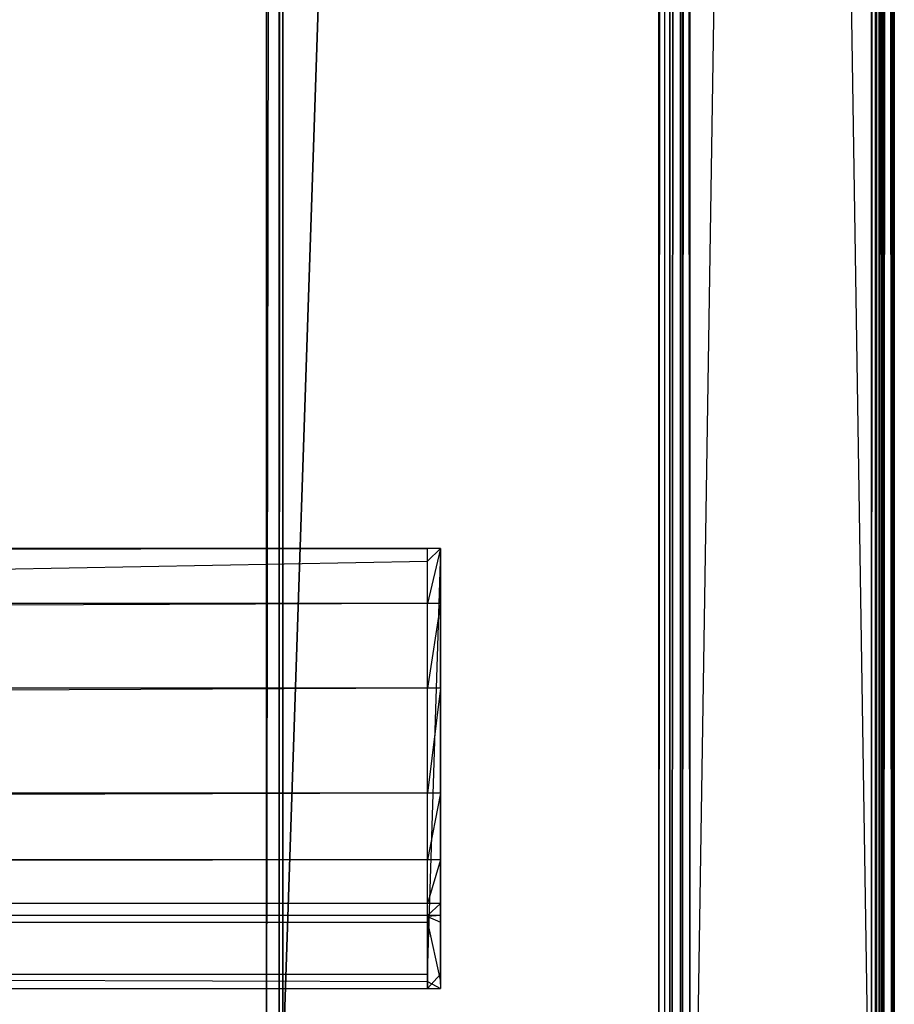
# Model space of a CAD drawing. Extents: x 0 to 0.996, y -0.498 to 0.
# Tile 69 of 87: x 0.961 to 0.996, y -0.475 to -0.436. Entities that reach past the tile are written whole.
import ezdxf

# ---------------------------------------------------------------- set-up
doc = ezdxf.new("R2010")
doc.units = 0
for name, color, linetype in [('L11_KORPUS2_5___REPLACEMTFOREMP', 7, 'CONTINUOUS'), ('L12_KORPUS2_3___REPLACEMTFOREMP', 7, 'CONTINUOUS'), ('L14_KORPUS2_1___REPLACEMTFOREMP', 7, 'CONTINUOUS'), ('L18_KORPUS1_2___REPLACEMTFOREMP', 7, 'CONTINUOUS'), ('L19_KORPUS1_1___REPLACEMTFOREMP', 7, 'CONTINUOUS'), ('L20_KORPUS1_0___REPLACEMTFOREMP', 7, 'CONTINUOUS')]:
    doc.layers.add(name, color=color, linetype=linetype)

msp = doc.modelspace()

# ---------------------------------------------------------------- linework, layer by layer
at = {"layer": 'L11_KORPUS2_5___REPLACEMTFOREMP', "color": 250}
for points, invisible_edges in [([(0.971099, -0.068445, 0.006866), (0.721741, -0.477287, 0.006866), (0.721741, -0.068445, 0.006866), (0.971099, -0.068445, 0.006866)], 13), ([(0.721741, -0.477287, 0.006866), (0.971099, -0.068445, 0.006866), (0.971099, -0.477287, 0.006866), (0.721741, -0.477287, 0.006866)], 14), ([(0.721741, -0.477287, 0.024322), (0.971099, -0.068445, 0.024322), (0.721741, -0.068445, 0.024322), (0.721741, -0.477287, 0.024322)], 13), ([(0.971099, -0.068445, 0.024322), (0.721741, -0.477287, 0.024322), (0.971099, -0.477287, 0.024322), (0.971099, -0.068445, 0.024322)], 14), ([(0.971099, -0.477287, 0.024322), (0.971741, -0.068445, 0.024322), (0.971099, -0.068445, 0.024322), (0.971099, -0.477287, 0.024322)], 13), ([(0.971741, -0.068445, 0.024322), (0.971099, -0.477287, 0.024322), (0.971741, -0.477287, 0.024322), (0.971741, -0.068445, 0.024322)], 14), ([(0.971741, -0.068445, 0.006866), (0.971099, -0.477287, 0.006866), (0.971099, -0.068445, 0.006866), (0.971741, -0.068445, 0.006866)], 13), ([(0.971099, -0.477287, 0.006866), (0.971741, -0.068445, 0.006866), (0.971741, -0.477287, 0.006866), (0.971099, -0.477287, 0.006866)], 14), ([(0.971741, -0.068445, 0.023923), (0.971741, -0.477287, 0.024322), (0.971741, -0.477287, 0.023923), (0.971741, -0.068445, 0.023923)], 13), ([(0.971741, -0.477287, 0.024322), (0.971741, -0.068445, 0.023923), (0.971741, -0.068445, 0.024322), (0.971741, -0.477287, 0.024322)], 14), ([(0.971741, -0.068445, 0.00749), (0.971741, -0.477287, 0.023923), (0.971741, -0.477287, 0.00749), (0.971741, -0.068445, 0.00749)], 13), ([(0.971741, -0.477287, 0.023923), (0.971741, -0.068445, 0.00749), (0.971741, -0.068445, 0.023923), (0.971741, -0.477287, 0.023923)], 14), ([(0.971741, -0.477287, 0.006866), (0.971741, -0.068445, 0.00749), (0.971741, -0.477287, 0.00749), (0.971741, -0.477287, 0.006866)], 13), ([(0.971741, -0.068445, 0.00749), (0.971741, -0.477287, 0.006866), (0.971741, -0.068445, 0.006866), (0.971741, -0.068445, 0.00749)], 14)]:
    msp.add_3dface(points, dxfattribs=dict(at, invisible_edges=invisible_edges))
at = {"layer": 'L12_KORPUS2_3___REPLACEMTFOREMP', "color": 250}
for points, invisible_edges in [([(0.098, -0.456714, 0.473584), (0.97748, -0.456714, 0.472817), (0.098, -0.456714, 0.472817), (0.098, -0.456714, 0.473584)], 13), ([(0.97748, -0.456714, 0.472817), (0.098, -0.456714, 0.473584), (0.97748, -0.456714, 0.473584), (0.97748, -0.456714, 0.472817)], 14), ([(0.97748, -0.456714, 0.472817), (0.098, -0.457221, 0.472817), (0.098, -0.456714, 0.472817), (0.97748, -0.456714, 0.472817)], 13), ([(0.098, -0.457221, 0.472817), (0.97748, -0.456714, 0.472817), (0.97748, -0.457221, 0.472817), (0.098, -0.457221, 0.472817)], 14), ([(0.098, -0.458901, 0.527803), (0.97748, -0.456714, 0.524414), (0.098, -0.456714, 0.524414), (0.098, -0.458901, 0.527803)], 13), ([(0.97748, -0.456714, 0.524414), (0.098, -0.458901, 0.527803), (0.97748, -0.458901, 0.527803), (0.97748, -0.456714, 0.524414)], 14), ([(0.098, -0.456714, 0.520114), (0.97748, -0.456714, 0.473584), (0.098, -0.456714, 0.473584), (0.098, -0.456714, 0.520114)], 13), ([(0.97748, -0.456714, 0.473584), (0.098, -0.456714, 0.520114), (0.97748, -0.456714, 0.520114), (0.97748, -0.456714, 0.473584)], 14), ([(0.098, -0.456714, 0.524414), (0.97748, -0.456714, 0.520114), (0.098, -0.456714, 0.520114), (0.098, -0.456714, 0.524414)], 13), ([(0.97748, -0.456714, 0.520114), (0.098, -0.456714, 0.524414), (0.97748, -0.456714, 0.524414), (0.97748, -0.456714, 0.520114)], 14), ([(0.97748, -0.456714, 0.473584), (0.978, -0.456714, 0.472817), (0.97748, -0.456714, 0.472817), (0.97748, -0.456714, 0.473584)], 13), ([(0.978, -0.456714, 0.472817), (0.97748, -0.456714, 0.473584), (0.978, -0.456714, 0.473584), (0.978, -0.456714, 0.472817)], 14), ([(0.978, -0.456714, 0.472817), (0.97748, -0.457221, 0.472817), (0.97748, -0.456714, 0.472817), (0.978, -0.456714, 0.472817)], 13), ([(0.97748, -0.457221, 0.472817), (0.978, -0.456714, 0.472817), (0.978, -0.457221, 0.472817), (0.97748, -0.457221, 0.472817)], 14), ([(0.97748, -0.456714, 0.524414), (0.978, -0.456714, 0.520114), (0.97748, -0.456714, 0.520114), (0.97748, -0.456714, 0.524414)], 13), ([(0.978, -0.456714, 0.520114), (0.97748, -0.456714, 0.524414), (0.978, -0.456714, 0.524414), (0.978, -0.456714, 0.520114)], 14), ([(0.97748, -0.456714, 0.520114), (0.978, -0.456714, 0.473584), (0.97748, -0.456714, 0.473584), (0.97748, -0.456714, 0.520114)], 13), ([(0.978, -0.456714, 0.473584), (0.97748, -0.456714, 0.520114), (0.978, -0.456714, 0.520114), (0.978, -0.456714, 0.473584)], 14), ([(0.97748, -0.458901, 0.527803), (0.978, -0.456714, 0.524414), (0.97748, -0.456714, 0.524414), (0.97748, -0.458901, 0.527803)], 13), ([(0.978, -0.456714, 0.524414), (0.97748, -0.458901, 0.527803), (0.978, -0.458901, 0.527803), (0.978, -0.456714, 0.524414)], 14), ([(0.978, -0.456893, 0.473584), (0.978, -0.456714, 0.520114), (0.978, -0.456893, 0.520114), (0.978, -0.456893, 0.473584)], 13), ([(0.978, -0.456714, 0.520114), (0.978, -0.456893, 0.473584), (0.978, -0.456714, 0.473584), (0.978, -0.456714, 0.520114)], 14), ([(0.978, -0.456893, 0.472996), (0.978, -0.457221, 0.472817), (0.978, -0.456714, 0.472817), (0.978, -0.456893, 0.472996)], 14), ([(0.978, -0.456893, 0.520114), (0.978, -0.456714, 0.524414), (0.978, -0.456893, 0.524362), (0.978, -0.456893, 0.520114)], 13), ([(0.978, -0.456714, 0.524414), (0.978, -0.456893, 0.520114), (0.978, -0.456714, 0.520114), (0.978, -0.456714, 0.524414)], 14), ([(0.978, -0.458901, 0.527803), (0.978, -0.456893, 0.524362), (0.978, -0.456714, 0.524414), (0.978, -0.458901, 0.527803)], 14), ([(0.978, -0.456893, 0.472996), (0.978, -0.456714, 0.473584), (0.978, -0.456893, 0.473584), (0.978, -0.456893, 0.472996)], 13), ([(0.978, -0.456714, 0.473584), (0.978, -0.456893, 0.472996), (0.978, -0.456714, 0.472817), (0.978, -0.456714, 0.473584)], 14), ([(0.978, -0.457221, 0.472817), (0.978, -0.456893, 0.472996), (0.978, -0.457221, 0.472996), (0.978, -0.457221, 0.472817)], 13), ([(0.978, -0.456893, 0.524362), (0.978, -0.458901, 0.527803), (0.978, -0.459051, 0.527706), (0.978, -0.456893, 0.524362)], 13), ([(0.978, -0.459051, 0.527706), (0.978, -0.457221, 0.472996), (0.978, -0.456893, 0.524362), (0.978, -0.459051, 0.527706)], 15), ([(0.978, -0.456893, 0.524362), (0.978, -0.457221, 0.472996), (0.978, -0.456893, 0.472996), (0.978, -0.456893, 0.524362)], 15), ([(0.978, -0.456893, 0.524362), (0.978, -0.456893, 0.472996), (0.978, -0.456893, 0.520114), (0.978, -0.456893, 0.524362)], 15), ([(0.978, -0.456893, 0.520114), (0.978, -0.456893, 0.472996), (0.978, -0.456893, 0.473584), (0.978, -0.456893, 0.520114)], 15), ([(0.97748, -0.457221, 0.472817), (0.098, -0.473592, 0.472817), (0.098, -0.457221, 0.472817), (0.97748, -0.457221, 0.472817)], 13), ([(0.098, -0.473592, 0.472817), (0.97748, -0.457221, 0.472817), (0.97748, -0.473592, 0.472817), (0.098, -0.473592, 0.472817)], 14), ([(0.978, -0.457221, 0.472817), (0.97748, -0.473592, 0.472817), (0.97748, -0.457221, 0.472817), (0.978, -0.457221, 0.472817)], 13), ([(0.97748, -0.473592, 0.472817), (0.978, -0.457221, 0.472817), (0.978, -0.473592, 0.472817), (0.97748, -0.473592, 0.472817)], 14), ([(0.978, -0.473592, 0.472817), (0.978, -0.457221, 0.472996), (0.978, -0.473592, 0.472996), (0.978, -0.473592, 0.472817)], 13), ([(0.978, -0.457221, 0.472996), (0.978, -0.473592, 0.472817), (0.978, -0.457221, 0.472817), (0.978, -0.457221, 0.472996)], 14), ([(0.978, -0.469235, 0.553751), (0.978, -0.473592, 0.472996), (0.978, -0.457221, 0.472996), (0.978, -0.469235, 0.553751)], 10), ([(0.978, -0.469235, 0.553751), (0.978, -0.457221, 0.472996), (0.978, -0.466592, 0.542067), (0.978, -0.469235, 0.553751)], 13), ([(0.978, -0.466592, 0.542067), (0.978, -0.457221, 0.472996), (0.978, -0.462415, 0.532918), (0.978, -0.466592, 0.542067)], 15), ([(0.978, -0.462415, 0.532918), (0.978, -0.457221, 0.472996), (0.978, -0.459051, 0.527706), (0.978, -0.462415, 0.532918)], 15), ([(0.098, -0.462258, 0.533003), (0.97748, -0.458901, 0.527803), (0.098, -0.458901, 0.527803), (0.098, -0.462258, 0.533003)], 13), ([(0.97748, -0.458901, 0.527803), (0.098, -0.462258, 0.533003), (0.97748, -0.462258, 0.533003), (0.97748, -0.458901, 0.527803)], 14), ([(0.97748, -0.462258, 0.533003), (0.978, -0.458901, 0.527803), (0.97748, -0.458901, 0.527803), (0.97748, -0.462258, 0.533003)], 13), ([(0.978, -0.458901, 0.527803), (0.97748, -0.462258, 0.533003), (0.978, -0.462258, 0.533003), (0.978, -0.458901, 0.527803)], 14), ([(0.978, -0.462258, 0.533003), (0.978, -0.459051, 0.527706), (0.978, -0.458901, 0.527803), (0.978, -0.462258, 0.533003)], 14), ([(0.978, -0.459051, 0.527706), (0.978, -0.462258, 0.533003), (0.978, -0.462415, 0.532918), (0.978, -0.459051, 0.527706)], 13), ([(0.098, -0.466422, 0.542125), (0.97748, -0.462258, 0.533003), (0.098, -0.462258, 0.533003), (0.098, -0.466422, 0.542125)], 13), ([(0.97748, -0.462258, 0.533003), (0.098, -0.466422, 0.542125), (0.97748, -0.466422, 0.542125), (0.97748, -0.462258, 0.533003)], 14), ([(0.97748, -0.466422, 0.542125), (0.978, -0.462258, 0.533003), (0.97748, -0.462258, 0.533003), (0.97748, -0.466422, 0.542125)], 13), ([(0.978, -0.462258, 0.533003), (0.97748, -0.466422, 0.542125), (0.978, -0.466422, 0.542125), (0.978, -0.462258, 0.533003)], 14), ([(0.978, -0.466422, 0.542125), (0.978, -0.462415, 0.532918), (0.978, -0.462258, 0.533003), (0.978, -0.466422, 0.542125)], 14), ([(0.978, -0.462415, 0.532918), (0.978, -0.466422, 0.542125), (0.978, -0.466592, 0.542067), (0.978, -0.462415, 0.532918)], 13), ([(0.098, -0.469059, 0.553783), (0.97748, -0.466422, 0.542125), (0.098, -0.466422, 0.542125), (0.098, -0.469059, 0.553783)], 13), ([(0.97748, -0.466422, 0.542125), (0.098, -0.469059, 0.553783), (0.97748, -0.469059, 0.553783), (0.97748, -0.466422, 0.542125)], 14), ([(0.97748, -0.469059, 0.553783), (0.978, -0.466422, 0.542125), (0.97748, -0.466422, 0.542125), (0.97748, -0.469059, 0.553783)], 13), ([(0.978, -0.466422, 0.542125), (0.97748, -0.469059, 0.553783), (0.978, -0.469059, 0.553783), (0.978, -0.466422, 0.542125)], 14), ([(0.978, -0.469059, 0.553783), (0.978, -0.466592, 0.542067), (0.978, -0.466422, 0.542125), (0.978, -0.469059, 0.553783)], 14), ([(0.978, -0.466592, 0.542067), (0.978, -0.469059, 0.553783), (0.978, -0.469235, 0.553751), (0.978, -0.466592, 0.542067)], 13), ([(0.098, -0.47079, 0.565518), (0.97748, -0.469059, 0.553783), (0.098, -0.469059, 0.553783), (0.098, -0.47079, 0.565518)], 13), ([(0.97748, -0.469059, 0.553783), (0.098, -0.47079, 0.565518), (0.97748, -0.47079, 0.565518), (0.97748, -0.469059, 0.553783)], 14), ([(0.97748, -0.47079, 0.565518), (0.978, -0.469059, 0.553783), (0.97748, -0.469059, 0.553783), (0.97748, -0.47079, 0.565518)], 13), ([(0.978, -0.469059, 0.553783), (0.97748, -0.47079, 0.565518), (0.978, -0.47079, 0.565518), (0.978, -0.469059, 0.553783)], 14), ([(0.978, -0.47079, 0.565518), (0.978, -0.469235, 0.553751), (0.978, -0.469059, 0.553783), (0.978, -0.47079, 0.565518)], 14), ([(0.978, -0.469235, 0.553751), (0.978, -0.47079, 0.565518), (0.978, -0.470968, 0.5655), (0.978, -0.469235, 0.553751)], 13), ([(0.978, -0.470968, 0.5655), (0.978, -0.473592, 0.472996), (0.978, -0.469235, 0.553751), (0.978, -0.470968, 0.5655)], 13), ([(0.098, -0.471275, 0.57516), (0.97748, -0.47079, 0.565518), (0.098, -0.47079, 0.565518), (0.098, -0.471275, 0.57516)], 13), ([(0.97748, -0.47079, 0.565518), (0.098, -0.471275, 0.57516), (0.97748, -0.471275, 0.57516), (0.97748, -0.47079, 0.565518)], 14), ([(0.97748, -0.471275, 0.57516), (0.978, -0.47079, 0.565518), (0.97748, -0.47079, 0.565518), (0.97748, -0.471275, 0.57516)], 13), ([(0.978, -0.47079, 0.565518), (0.97748, -0.471275, 0.57516), (0.978, -0.471275, 0.57516), (0.978, -0.47079, 0.565518)], 14), ([(0.978, -0.471275, 0.57516), (0.978, -0.470968, 0.5655), (0.978, -0.47079, 0.565518), (0.978, -0.471275, 0.57516)], 14), ([(0.978, -0.470968, 0.5655), (0.978, -0.471275, 0.57516), (0.978, -0.471453, 0.575151), (0.978, -0.470968, 0.5655)], 13), ([(0.978, -0.4717, 0.575833), (0.978, -0.473592, 0.472996), (0.978, -0.470968, 0.5655), (0.978, -0.4717, 0.575833)], 10), ([(0.978, -0.4717, 0.575833), (0.978, -0.470968, 0.5655), (0.978, -0.471453, 0.575151), (0.978, -0.4717, 0.575833)], 13), ([(0.098, -0.471317, 0.576011), (0.97748, -0.471275, 0.57516), (0.098, -0.471275, 0.57516), (0.098, -0.471317, 0.576011)], 13), ([(0.97748, -0.471275, 0.57516), (0.098, -0.471317, 0.576011), (0.97748, -0.471317, 0.576011), (0.97748, -0.471275, 0.57516)], 14), ([(0.97748, -0.471542, 0.576011), (0.098, -0.471317, 0.576011), (0.098, -0.471542, 0.576011), (0.97748, -0.471542, 0.576011)], 13), ([(0.098, -0.471317, 0.576011), (0.97748, -0.471542, 0.576011), (0.97748, -0.471317, 0.576011), (0.098, -0.471317, 0.576011)], 14), ([(0.97748, -0.473886, 0.576011), (0.098, -0.471542, 0.576011), (0.098, -0.473886, 0.576011), (0.97748, -0.473886, 0.576011)], 13), ([(0.098, -0.471542, 0.576011), (0.97748, -0.473886, 0.576011), (0.97748, -0.471542, 0.576011), (0.098, -0.471542, 0.576011)], 14), ([(0.97748, -0.471317, 0.576011), (0.978, -0.471275, 0.57516), (0.97748, -0.471275, 0.57516), (0.97748, -0.471317, 0.576011)], 13), ([(0.978, -0.471275, 0.57516), (0.97748, -0.471317, 0.576011), (0.978, -0.471317, 0.576011), (0.978, -0.471275, 0.57516)], 14), ([(0.978, -0.471542, 0.576011), (0.97748, -0.471317, 0.576011), (0.97748, -0.471542, 0.576011), (0.978, -0.471542, 0.576011)], 13), ([(0.97748, -0.471317, 0.576011), (0.978, -0.471542, 0.576011), (0.978, -0.471317, 0.576011), (0.97748, -0.471317, 0.576011)], 14), ([(0.978, -0.473886, 0.576011), (0.97748, -0.471542, 0.576011), (0.97748, -0.473886, 0.576011), (0.978, -0.473886, 0.576011)], 13), ([(0.97748, -0.471542, 0.576011), (0.978, -0.473886, 0.576011), (0.978, -0.471542, 0.576011), (0.97748, -0.471542, 0.576011)], 14), ([(0.978, -0.471317, 0.576011), (0.978, -0.471453, 0.575151), (0.978, -0.471275, 0.57516), (0.978, -0.471317, 0.576011)], 14), ([(0.978, -0.471453, 0.575151), (0.978, -0.471317, 0.576011), (0.978, -0.471487, 0.575833), (0.978, -0.471453, 0.575151)], 13), ([(0.978, -0.471542, 0.576011), (0.978, -0.471487, 0.575833), (0.978, -0.471317, 0.576011), (0.978, -0.471542, 0.576011)], 14), ([(0.978, -0.4717, 0.575833), (0.978, -0.471453, 0.575151), (0.978, -0.471487, 0.575833), (0.978, -0.4717, 0.575833)], 10), ([(0.978, -0.471487, 0.575833), (0.978, -0.471542, 0.576011), (0.978, -0.4717, 0.575833), (0.978, -0.471487, 0.575833)], 13), ([(0.978, -0.473886, 0.575833), (0.978, -0.471542, 0.576011), (0.978, -0.473886, 0.576011), (0.978, -0.473886, 0.575833)], 13), ([(0.978, -0.471542, 0.576011), (0.978, -0.473886, 0.575833), (0.978, -0.4717, 0.575833), (0.978, -0.471542, 0.576011)], 14), ([(0.978, -0.473886, 0.575833), (0.978, -0.473592, 0.472996), (0.978, -0.4717, 0.575833), (0.978, -0.473886, 0.575833)], 13), ([(0.97748, -0.473592, 0.472817), (0.098, -0.47417, 0.472817), (0.098, -0.473592, 0.472817), (0.97748, -0.473592, 0.472817)], 13), ([(0.098, -0.47417, 0.472817), (0.97748, -0.473592, 0.472817), (0.97748, -0.47417, 0.472817), (0.098, -0.47417, 0.472817)], 14), ([(0.97748, -0.47417, 0.576011), (0.098, -0.473886, 0.576011), (0.098, -0.47417, 0.576011), (0.97748, -0.47417, 0.576011)], 13), ([(0.098, -0.473886, 0.576011), (0.97748, -0.47417, 0.576011), (0.97748, -0.473886, 0.576011), (0.098, -0.473886, 0.576011)], 14), ([(0.978, -0.473592, 0.472817), (0.97748, -0.47417, 0.472817), (0.97748, -0.473592, 0.472817), (0.978, -0.473592, 0.472817)], 13), ([(0.97748, -0.47417, 0.472817), (0.978, -0.473592, 0.472817), (0.978, -0.47417, 0.472817), (0.97748, -0.47417, 0.472817)], 14), ([(0.978, -0.47417, 0.576011), (0.97748, -0.473886, 0.576011), (0.97748, -0.47417, 0.576011), (0.978, -0.47417, 0.576011)], 13), ([(0.97748, -0.473886, 0.576011), (0.978, -0.47417, 0.576011), (0.978, -0.473886, 0.576011), (0.97748, -0.473886, 0.576011)], 14), ([(0.978, -0.473592, 0.472817), (0.978, -0.473992, 0.472996), (0.978, -0.47417, 0.472817), (0.978, -0.473592, 0.472817)], 13), ([(0.978, -0.473992, 0.472996), (0.978, -0.473592, 0.472817), (0.978, -0.473592, 0.472996), (0.978, -0.473992, 0.472996)], 14), ([(0.978, -0.473886, 0.575833), (0.978, -0.473992, 0.472996), (0.978, -0.473592, 0.472996), (0.978, -0.473886, 0.575833)], 10), ([(0.978, -0.473992, 0.575833), (0.978, -0.473886, 0.576011), (0.978, -0.47417, 0.576011), (0.978, -0.473992, 0.575833)], 13), ([(0.978, -0.473886, 0.576011), (0.978, -0.473992, 0.575833), (0.978, -0.473886, 0.575833), (0.978, -0.473886, 0.576011)], 14), ([(0.978, -0.473992, 0.575409), (0.978, -0.473886, 0.575833), (0.978, -0.473992, 0.575833), (0.978, -0.473992, 0.575409)], 13), ([(0.978, -0.473886, 0.575833), (0.978, -0.473992, 0.575409), (0.978, -0.473992, 0.47378), (0.978, -0.473886, 0.575833)], 10), ([(0.978, -0.473886, 0.575833), (0.978, -0.473992, 0.47378), (0.978, -0.473992, 0.472996), (0.978, -0.473886, 0.575833)], 13), ([(0.97748, -0.47417, 0.47378), (0.098, -0.47417, 0.472817), (0.97748, -0.47417, 0.472817), (0.97748, -0.47417, 0.47378)], 13), ([(0.098, -0.47417, 0.472817), (0.97748, -0.47417, 0.47378), (0.098, -0.47417, 0.47378), (0.098, -0.47417, 0.472817)], 14), ([(0.97748, -0.47417, 0.575409), (0.098, -0.47417, 0.47378), (0.97748, -0.47417, 0.47378), (0.97748, -0.47417, 0.575409)], 13), ([(0.098, -0.47417, 0.47378), (0.97748, -0.47417, 0.575409), (0.098, -0.47417, 0.575409), (0.098, -0.47417, 0.47378)], 14), ([(0.97748, -0.47417, 0.576011), (0.098, -0.47417, 0.575409), (0.97748, -0.47417, 0.575409), (0.97748, -0.47417, 0.576011)], 13), ([(0.098, -0.47417, 0.575409), (0.97748, -0.47417, 0.576011), (0.098, -0.47417, 0.576011), (0.098, -0.47417, 0.575409)], 14), ([(0.978, -0.47417, 0.47378), (0.97748, -0.47417, 0.472817), (0.978, -0.47417, 0.472817), (0.978, -0.47417, 0.47378)], 13), ([(0.97748, -0.47417, 0.472817), (0.978, -0.47417, 0.47378), (0.97748, -0.47417, 0.47378), (0.97748, -0.47417, 0.472817)], 14), ([(0.978, -0.47417, 0.575409), (0.97748, -0.47417, 0.47378), (0.978, -0.47417, 0.47378), (0.978, -0.47417, 0.575409)], 13), ([(0.97748, -0.47417, 0.47378), (0.978, -0.47417, 0.575409), (0.97748, -0.47417, 0.575409), (0.97748, -0.47417, 0.47378)], 14), ([(0.978, -0.47417, 0.576011), (0.97748, -0.47417, 0.575409), (0.978, -0.47417, 0.575409), (0.978, -0.47417, 0.576011)], 13), ([(0.97748, -0.47417, 0.575409), (0.978, -0.47417, 0.576011), (0.97748, -0.47417, 0.576011), (0.97748, -0.47417, 0.575409)], 14), ([(0.978, -0.47417, 0.472817), (0.978, -0.473992, 0.47378), (0.978, -0.47417, 0.47378), (0.978, -0.47417, 0.472817)], 13), ([(0.978, -0.473992, 0.47378), (0.978, -0.47417, 0.472817), (0.978, -0.473992, 0.472996), (0.978, -0.473992, 0.47378)], 14), ([(0.978, -0.47417, 0.47378), (0.978, -0.473992, 0.575409), (0.978, -0.47417, 0.575409), (0.978, -0.47417, 0.47378)], 13), ([(0.978, -0.473992, 0.575409), (0.978, -0.47417, 0.47378), (0.978, -0.473992, 0.47378), (0.978, -0.473992, 0.575409)], 14), ([(0.978, -0.47417, 0.575409), (0.978, -0.473992, 0.575833), (0.978, -0.47417, 0.576011), (0.978, -0.47417, 0.575409)], 13), ([(0.978, -0.473992, 0.575833), (0.978, -0.47417, 0.575409), (0.978, -0.473992, 0.575409), (0.978, -0.473992, 0.575833)], 14)]:
    msp.add_3dface(points, dxfattribs=dict(at, invisible_edges=invisible_edges))
at = {"layer": 'L14_KORPUS2_1___REPLACEMTFOREMP', "color": 250}
for points, invisible_edges in [([(0.971741, -0.030441, 0.007118), (0.971596, -0.477405, 0.007118), (0.971596, -0.030441, 0.007118), (0.971741, -0.030441, 0.007118)], 13), ([(0.971596, -0.477405, 0.007118), (0.971741, -0.030441, 0.007118), (0.971741, -0.477405, 0.007118), (0.971596, -0.477405, 0.007118)], 14), ([(0.971596, -0.477405, 0.590999), (0.971741, -0.030441, 0.590999), (0.971596, -0.030441, 0.590999), (0.971596, -0.477405, 0.590999)], 13), ([(0.971741, -0.030441, 0.590999), (0.971596, -0.477405, 0.590999), (0.971741, -0.477405, 0.590999), (0.971741, -0.030441, 0.590999)], 14), ([(0.971596, -0.030441, 0.00749), (0.971596, -0.477405, 0.007118), (0.971596, -0.477405, 0.00749), (0.971596, -0.030441, 0.00749)], 13), ([(0.971596, -0.477405, 0.007118), (0.971596, -0.030441, 0.00749), (0.971596, -0.030441, 0.007118), (0.971596, -0.477405, 0.007118)], 14), ([(0.971596, -0.030441, 0.590562), (0.971596, -0.477405, 0.00749), (0.971596, -0.477405, 0.590562), (0.971596, -0.030441, 0.590562)], 13), ([(0.971596, -0.477405, 0.00749), (0.971596, -0.030441, 0.590562), (0.971596, -0.030441, 0.00749), (0.971596, -0.477405, 0.00749)], 14), ([(0.971596, -0.030441, 0.590999), (0.971596, -0.477405, 0.590562), (0.971596, -0.477405, 0.590999), (0.971596, -0.030441, 0.590999)], 13), ([(0.971596, -0.477405, 0.590562), (0.971596, -0.030441, 0.590999), (0.971596, -0.030441, 0.590562), (0.971596, -0.477405, 0.590562)], 14), ([(0.986659, -0.030441, 0.007118), (0.971741, -0.477405, 0.007118), (0.971741, -0.030441, 0.007118), (0.986659, -0.030441, 0.007118)], 13), ([(0.971741, -0.477405, 0.007118), (0.986659, -0.030441, 0.007118), (0.986659, -0.477405, 0.007118), (0.971741, -0.477405, 0.007118)], 14), ([(0.971741, -0.477405, 0.590999), (0.986659, -0.030441, 0.590999), (0.971741, -0.030441, 0.590999), (0.971741, -0.477405, 0.590999)], 13), ([(0.986659, -0.030441, 0.590999), (0.971741, -0.477405, 0.590999), (0.986659, -0.477405, 0.590999), (0.986659, -0.030441, 0.590999)], 14), ([(0.986887, -0.030441, 0.007118), (0.986659, -0.477405, 0.007118), (0.986659, -0.030441, 0.007118), (0.986887, -0.030441, 0.007118)], 13), ([(0.986659, -0.477405, 0.007118), (0.986887, -0.030441, 0.007118), (0.986887, -0.477405, 0.007118), (0.986659, -0.477405, 0.007118)], 14), ([(0.986659, -0.477405, 0.590999), (0.986887, -0.030441, 0.590999), (0.986659, -0.030441, 0.590999), (0.986659, -0.477405, 0.590999)], 13), ([(0.986887, -0.030441, 0.590999), (0.986659, -0.477405, 0.590999), (0.986887, -0.477405, 0.590999), (0.986887, -0.030441, 0.590999)], 14)]:
    msp.add_3dface(points, dxfattribs=dict(at, invisible_edges=invisible_edges))
at = {"layer": 'L18_KORPUS1_2___REPLACEMTFOREMP', "color": 8}
for points, invisible_edges in [([(0.995254, -0.019241, 0.007121), (0.987885, -0.49736, 0.007121), (0.987885, -0.022843, 0.007121), (0.995254, -0.019241, 0.007121)], 13), ([(0.987885, -0.49736, 0.007121), (0.995254, -0.019241, 0.007121), (0.995254, -0.49736, 0.007121), (0.987885, -0.49736, 0.007121)], 14), ([(0.987885, -0.022897, 0.590624), (0.995254, -0.497312, 0.590624), (0.995254, -0.019295, 0.590624), (0.987885, -0.022897, 0.590624)], 14), ([(0.9955, -0.019241, 0.007121), (0.995254, -0.49736, 0.007121), (0.995254, -0.019241, 0.007121), (0.9955, -0.019241, 0.007121)], 13), ([(0.995254, -0.49736, 0.007121), (0.9955, -0.019241, 0.007121), (0.9955, -0.49736, 0.007121), (0.995254, -0.49736, 0.007121)], 14), ([(0.9955, -0.497312, 0.590624), (0.995254, -0.019295, 0.590624), (0.995254, -0.497312, 0.590624), (0.9955, -0.497312, 0.590624)], 13), ([(0.995254, -0.019295, 0.590624), (0.9955, -0.497312, 0.590624), (0.9955, -0.019295, 0.590624), (0.995254, -0.019295, 0.590624)], 14), ([(0.995576, -0.019272, 0.007197), (0.9955, -0.49736, 0.007121), (0.9955, -0.019241, 0.007121), (0.995576, -0.019272, 0.007197)], 13), ([(0.9955, -0.49736, 0.007121), (0.995576, -0.019272, 0.007197), (0.995576, -0.497328, 0.007197), (0.9955, -0.49736, 0.007121)], 14), ([(0.995576, -0.497281, 0.590548), (0.9955, -0.019295, 0.590624), (0.9955, -0.497312, 0.590624), (0.995576, -0.497281, 0.590548)], 13), ([(0.9955, -0.019295, 0.590624), (0.995576, -0.497281, 0.590548), (0.995576, -0.019326, 0.590548), (0.9955, -0.019295, 0.590624)], 14), ([(0.995576, -0.019272, 0.007197), (0.99591, -0.49719, 0.007532), (0.995576, -0.497328, 0.007197), (0.995576, -0.019272, 0.007197)], 13), ([(0.99591, -0.49719, 0.007532), (0.995576, -0.019272, 0.007197), (0.99591, -0.01941, 0.007532), (0.99591, -0.49719, 0.007532)], 14), ([(0.99591, -0.497142, 0.590213), (0.995576, -0.019326, 0.590548), (0.995576, -0.497281, 0.590548), (0.99591, -0.497142, 0.590213)], 13), ([(0.995576, -0.019326, 0.590548), (0.99591, -0.497142, 0.590213), (0.99591, -0.019465, 0.590213), (0.995576, -0.019326, 0.590548)], 14), ([(0.99591, -0.01941, 0.007532), (0.996, -0.497153, 0.007621), (0.99591, -0.49719, 0.007532), (0.99591, -0.01941, 0.007532)], 13), ([(0.996, -0.497153, 0.007621), (0.99591, -0.01941, 0.007532), (0.996, -0.019447, 0.007621), (0.996, -0.497153, 0.007621)], 14), ([(0.996, -0.497105, 0.590124), (0.99591, -0.019465, 0.590213), (0.99591, -0.497142, 0.590213), (0.996, -0.497105, 0.590124)], 13), ([(0.99591, -0.019465, 0.590213), (0.996, -0.497105, 0.590124), (0.996, -0.019502, 0.590124), (0.99591, -0.019465, 0.590213)], 14), ([(0.996, -0.497153, 0.007621), (0.996, -0.019447, 0.007743), (0.996, -0.497153, 0.007743), (0.996, -0.497153, 0.007621)], 13), ([(0.996, -0.019447, 0.007743), (0.996, -0.497153, 0.007621), (0.996, -0.019447, 0.007621), (0.996, -0.019447, 0.007743)], 14), ([(0.996, -0.497105, 0.590002), (0.996, -0.497153, 0.007743), (0.996, -0.019447, 0.007743), (0.996, -0.497105, 0.590002)], 13), ([(0.996, -0.497105, 0.590002), (0.996, -0.019447, 0.007743), (0.996, -0.019502, 0.590002), (0.996, -0.497105, 0.590002)], 10), ([(0.996, -0.497105, 0.590002), (0.996, -0.019502, 0.590124), (0.996, -0.497105, 0.590124), (0.996, -0.497105, 0.590002)], 13), ([(0.996, -0.019502, 0.590124), (0.996, -0.497105, 0.590002), (0.996, -0.019502, 0.590002), (0.996, -0.019502, 0.590124)], 14), ([(0.987172, -0.02302, 0.00755), (0.987101, -0.497153, 0.007621), (0.987101, -0.02305, 0.007621), (0.987172, -0.02302, 0.00755)], 13), ([(0.987101, -0.497153, 0.007621), (0.987172, -0.02302, 0.00755), (0.987172, -0.497183, 0.00755), (0.987101, -0.497153, 0.007621)], 14), ([(0.987172, -0.497183, 0.00755), (0.987521, -0.022876, 0.007201), (0.987521, -0.497327, 0.007201), (0.987172, -0.497183, 0.00755)], 13), ([(0.987521, -0.022876, 0.007201), (0.987172, -0.497183, 0.00755), (0.987172, -0.02302, 0.00755), (0.987521, -0.022876, 0.007201)], 14), ([(0.987521, -0.02293, 0.590544), (0.987172, -0.497135, 0.590195), (0.987521, -0.497279, 0.590544), (0.987521, -0.02293, 0.590544)], 13), ([(0.987172, -0.497135, 0.590195), (0.987521, -0.02293, 0.590544), (0.987172, -0.023075, 0.590195), (0.987172, -0.497135, 0.590195)], 14), ([(0.987601, -0.022843, 0.007121), (0.987521, -0.497327, 0.007201), (0.987521, -0.022876, 0.007201), (0.987601, -0.022843, 0.007121)], 13), ([(0.987521, -0.497327, 0.007201), (0.987601, -0.022843, 0.007121), (0.987601, -0.49736, 0.007121), (0.987521, -0.497327, 0.007201)], 14), ([(0.987601, -0.022897, 0.590624), (0.987521, -0.497279, 0.590544), (0.987601, -0.497312, 0.590624), (0.987601, -0.022897, 0.590624)], 13), ([(0.987521, -0.497279, 0.590544), (0.987601, -0.022897, 0.590624), (0.987521, -0.02293, 0.590544), (0.987521, -0.497279, 0.590544)], 14), ([(0.987885, -0.022843, 0.007121), (0.987601, -0.49736, 0.007121), (0.987601, -0.022843, 0.007121), (0.987885, -0.022843, 0.007121)], 13), ([(0.987601, -0.49736, 0.007121), (0.987885, -0.022843, 0.007121), (0.987885, -0.49736, 0.007121), (0.987601, -0.49736, 0.007121)], 14), ([(0.987885, -0.497312, 0.590624), (0.987601, -0.022897, 0.590624), (0.987601, -0.497312, 0.590624), (0.987885, -0.497312, 0.590624)], 13), ([(0.987601, -0.022897, 0.590624), (0.987885, -0.497312, 0.590624), (0.987885, -0.022897, 0.590624), (0.987601, -0.022897, 0.590624)], 14), ([(0.995254, -0.497312, 0.590624), (0.987885, -0.022897, 0.590624), (0.987885, -0.497312, 0.590624), (0.995254, -0.497312, 0.590624)], 13), ([(0.987101, -0.02305, 0.00784), (0.987101, -0.497153, 0.007621), (0.987101, -0.497153, 0.00784), (0.987101, -0.02305, 0.00784)], 13), ([(0.987101, -0.497153, 0.007621), (0.987101, -0.02305, 0.00784), (0.987101, -0.02305, 0.007621), (0.987101, -0.497153, 0.007621)], 14), ([(0.987101, -0.497153, 0.00784), (0.987101, -0.497105, 0.589905), (0.987101, -0.02305, 0.00784), (0.987101, -0.497153, 0.00784)], 13), ([(0.987101, -0.02305, 0.00784), (0.987101, -0.497105, 0.589905), (0.987101, -0.023104, 0.589905), (0.987101, -0.02305, 0.00784)], 10), ([(0.987172, -0.023075, 0.590195), (0.987101, -0.497105, 0.590124), (0.987172, -0.497135, 0.590195), (0.987172, -0.023075, 0.590195)], 13), ([(0.987101, -0.497105, 0.590124), (0.987172, -0.023075, 0.590195), (0.987101, -0.023104, 0.590124), (0.987101, -0.497105, 0.590124)], 14), ([(0.987101, -0.023104, 0.590124), (0.987101, -0.497105, 0.589905), (0.987101, -0.497105, 0.590124), (0.987101, -0.023104, 0.590124)], 13), ([(0.987101, -0.497105, 0.589905), (0.987101, -0.023104, 0.590124), (0.987101, -0.023104, 0.589905), (0.987101, -0.497105, 0.589905)], 14)]:
    msp.add_3dface(points, dxfattribs=dict(at, invisible_edges=invisible_edges))
at = {"layer": 'L19_KORPUS1_1___REPLACEMTFOREMP', "color": 8}
for points, invisible_edges in [([(0.986887, -0.477405, 0.007118), (0.986887, -0.030441, 0.00749), (0.986887, -0.477405, 0.00749), (0.986887, -0.477405, 0.007118)], 13), ([(0.986887, -0.030441, 0.00749), (0.986887, -0.477405, 0.007118), (0.986887, -0.030441, 0.007118), (0.986887, -0.030441, 0.00749)], 14), ([(0.986887, -0.477405, 0.00749), (0.986887, -0.030441, 0.590562), (0.986887, -0.477405, 0.590562), (0.986887, -0.477405, 0.00749)], 13), ([(0.986887, -0.030441, 0.590562), (0.986887, -0.477405, 0.00749), (0.986887, -0.030441, 0.00749), (0.986887, -0.030441, 0.590562)], 14), ([(0.986887, -0.477405, 0.590562), (0.986887, -0.030441, 0.590999), (0.986887, -0.477405, 0.590999), (0.986887, -0.477405, 0.590562)], 13), ([(0.986887, -0.030441, 0.590999), (0.986887, -0.477405, 0.590562), (0.986887, -0.030441, 0.590562), (0.986887, -0.030441, 0.590999)], 14)]:
    msp.add_3dface(points, dxfattribs=dict(at, invisible_edges=invisible_edges))
at = {"layer": 'L20_KORPUS1_0___REPLACEMTFOREMP', "color": 8}
for points, invisible_edges in [([(0.995088, -0.000594), (0.098, -0.497406), (0.098, -0.000594), (0.995088, -0.000594)], 13), ([(0.098, -0.497406), (0.995088, -0.000594), (0.995091, -0.497406), (0.098, -0.497406)], 10), ([(0.098, -0.497404, 0.00769), (0.995088, -0.000596, 0.00769), (0.098, -0.000596, 0.00769), (0.098, -0.497404, 0.00769)], 13), ([(0.995088, -0.000596, 0.00769), (0.098, -0.497404, 0.00769), (0.995091, -0.497404, 0.00769), (0.995088, -0.000596, 0.00769)], 10), ([(0.995091, -0.497406), (0.995088, -0.000594), (0.995252, -0.000594), (0.995091, -0.497406)], 13), ([(0.995088, -0.000596, 0.00769), (0.995091, -0.497404, 0.00769), (0.995251, -0.000596, 0.00769), (0.995088, -0.000596, 0.00769)], 13), ([(0.995091, -0.497406), (0.995252, -0.000594), (0.995252, -0.497406), (0.995091, -0.497406)], 10), ([(0.995251, -0.000596, 0.00769), (0.995091, -0.497404, 0.00769), (0.995251, -0.497404, 0.00769), (0.995251, -0.000596, 0.00769)], 10), ([(0.995251, -0.000596, 0.00769), (0.995251, -0.497404, 0.00769), (0.995284, -0.000629, 0.00769), (0.995251, -0.000596, 0.00769)], 13), ([(0.995284, -0.000629, 0.00769), (0.995251, -0.497404, 0.00769), (0.995288, -0.497368, 0.00769), (0.995284, -0.000629, 0.00769)], 10), ([(0.995252, -0.497406), (0.995252, -0.000594), (0.995285, -0.000628), (0.995252, -0.497406)], 13), ([(0.995252, -0.497406), (0.995285, -0.000628), (0.995289, -0.497369), (0.995252, -0.497406)], 10), ([(0.995284, -0.000629, 0.00769), (0.995288, -0.497368, 0.00769), (0.995372, -0.000716, 0.00769), (0.995284, -0.000629, 0.00769)], 13), ([(0.995289, -0.497369), (0.995285, -0.000628), (0.995373, -0.000715), (0.995289, -0.497369)], 13), ([(0.995372, -0.000716, 0.00769), (0.995288, -0.497368, 0.00769), (0.995366, -0.497289, 0.00769), (0.995372, -0.000716, 0.00769)], 14), ([(0.995289, -0.497369), (0.995373, -0.000715), (0.995368, -0.49729), (0.995289, -0.497369)], 14), ([(0.995372, -0.000716, 0.00769), (0.995366, -0.497289, 0.00769), (0.995402, -0.497253, 0.00769), (0.995372, -0.000716, 0.00769)], 15), ([(0.995368, -0.49729), (0.995373, -0.000715), (0.995404, -0.497254), (0.995368, -0.49729)], 15), ([(0.995372, -0.000716, 0.00769), (0.995402, -0.497253, 0.00769), (0.995402, -0.000893, 0.00769), (0.995372, -0.000716, 0.00769)], 15), ([(0.995404, -0.497254), (0.995373, -0.000715), (0.995404, -0.000893), (0.995404, -0.497254)], 15), ([(0.995555, -0.497108, 0.007633), (0.995899, -0.000727, 0.007289), (0.995555, -0.00087, 0.007633), (0.995555, -0.497108, 0.007633)], 13), ([(0.995899, -0.000727, 0.007289), (0.995555, -0.497108, 0.007633), (0.995899, -0.497251, 0.007289), (0.995899, -0.000727, 0.007289)], 14), ([(0.995934, -0.000713, 0.000436), (0.995577, -0.497117, 0.000079), (0.995577, -0.00086, 0.000079), (0.995934, -0.000713, 0.000436)], 13), ([(0.995577, -0.497117, 0.000079), (0.995934, -0.000713, 0.000436), (0.995934, -0.497265, 0.000436), (0.995577, -0.497117, 0.000079)], 14), ([(0.995899, -0.497251, 0.007289), (0.995998, -0.000686, 0.00719), (0.995899, -0.000727, 0.007289), (0.995899, -0.497251, 0.007289)], 13), ([(0.995998, -0.000686, 0.00719), (0.995899, -0.497251, 0.007289), (0.995998, -0.497291, 0.00719), (0.995998, -0.000686, 0.00719)], 14), ([(0.995998, -0.000686, 0.0005), (0.995934, -0.497265, 0.000436), (0.995934, -0.000713, 0.000436), (0.995998, -0.000686, 0.0005)], 13), ([(0.995934, -0.497265, 0.000436), (0.995998, -0.000686, 0.0005), (0.995998, -0.497291, 0.0005), (0.995934, -0.497265, 0.000436)], 14), ([(0.995998, -0.497291, 0.000565), (0.995998, -0.000686, 0.007018), (0.995998, -0.497291, 0.007018), (0.995998, -0.497291, 0.000565)], 13), ([(0.995998, -0.000686, 0.007018), (0.995998, -0.497291, 0.000565), (0.995998, -0.000686, 0.000565), (0.995998, -0.000686, 0.007018)], 14), ([(0.995998, -0.497291, 0.007018), (0.995998, -0.000686, 0.00719), (0.995998, -0.497291, 0.00719), (0.995998, -0.497291, 0.007018)], 13), ([(0.995998, -0.000686, 0.00719), (0.995998, -0.497291, 0.007018), (0.995998, -0.000686, 0.007018), (0.995998, -0.000686, 0.00719)], 14), ([(0.995998, -0.497291, 0.0005), (0.995998, -0.000686, 0.000565), (0.995998, -0.497291, 0.000565), (0.995998, -0.497291, 0.0005)], 13), ([(0.995998, -0.000686, 0.000565), (0.995998, -0.497291, 0.0005), (0.995998, -0.000686, 0.0005), (0.995998, -0.000686, 0.000565)], 14), ([(0.995402, -0.497085, 0.00769), (0.995498, -0.000893, 0.00769), (0.995402, -0.000893, 0.00769), (0.995402, -0.497085, 0.00769)], 13), ([(0.995498, -0.000893, 0.00769), (0.995402, -0.497085, 0.00769), (0.995498, -0.497085, 0.00769), (0.995498, -0.000893, 0.00769)], 14), ([(0.995402, -0.000893, 0.00769), (0.995402, -0.497253, 0.00769), (0.995402, -0.497085, 0.00769), (0.995402, -0.000893, 0.00769)], 15), ([(0.995498, -0.000893), (0.995404, -0.497085), (0.995404, -0.000893), (0.995498, -0.000893)], 13), ([(0.995404, -0.497085), (0.995498, -0.000893), (0.995498, -0.497085), (0.995404, -0.497085)], 14), ([(0.995404, -0.497254), (0.995404, -0.000893), (0.995404, -0.497085), (0.995404, -0.497254)], 15), ([(0.995577, -0.00086, 0.000079), (0.995498, -0.497085), (0.995498, -0.000893), (0.995577, -0.00086, 0.000079)], 13), ([(0.995498, -0.497085), (0.995577, -0.00086, 0.000079), (0.995577, -0.497117, 0.000079), (0.995498, -0.497085)], 14), ([(0.995498, -0.497085, 0.00769), (0.995555, -0.00087, 0.007633), (0.995498, -0.000893, 0.00769), (0.995498, -0.497085, 0.00769)], 13), ([(0.995555, -0.00087, 0.007633), (0.995498, -0.497085, 0.00769), (0.995555, -0.497108, 0.007633), (0.995555, -0.00087, 0.007633)], 14)]:
    msp.add_3dface(points, dxfattribs=dict(at, invisible_edges=invisible_edges))

doc.saveas('drawing.dxf')
